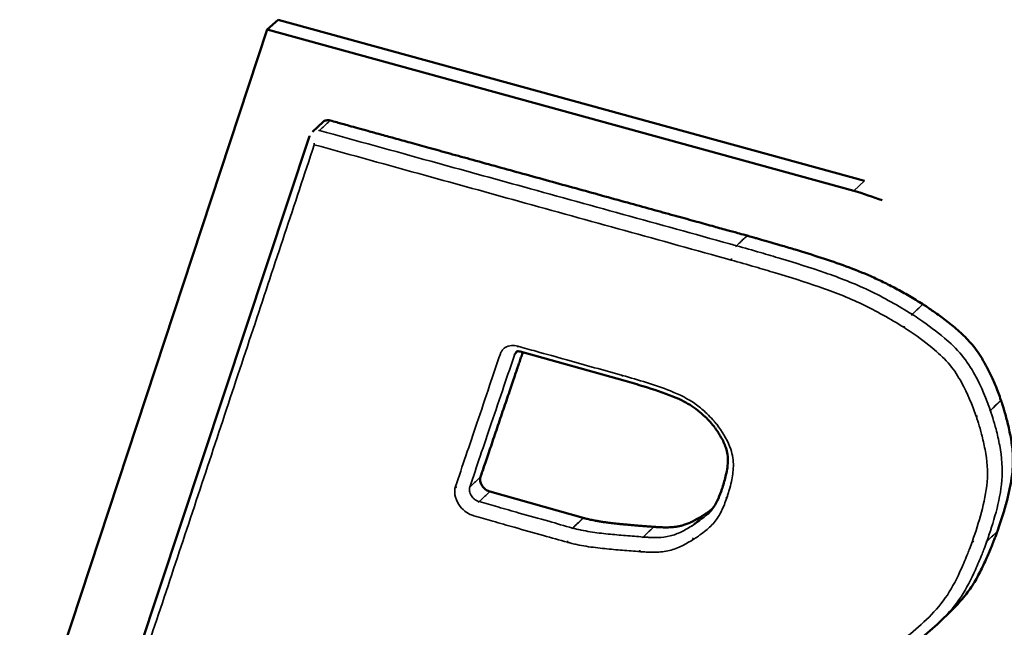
# Model space of a CAD drawing. Header units: inches. Extents: x 1.3 to 22.7, y 0.2 to 18.2.
# Tile 18 of 55: x 6.312 to 6.771, y 13.85 to 14.133. Entities that reach past the tile are written whole.
import ezdxf

# ---------------------------------------------------------------- set-up
doc = ezdxf.new("R2010")
doc.units = ezdxf.units.IN
doc.header["$LTSCALE"] = 0.833333
doc.header["$MEASUREMENT"] = 0
doc.layers.add('Visible (ANSI)', color=7, linetype='Continuous', lineweight=50)
doc.layers.add('Visible Narrow (ANSI)', color=7, linetype='Continuous', lineweight=35)

msp = doc.modelspace()

# ---------------------------------------------------------------- linework, layer by layer
at = {"layer": 'Visible (ANSI)'}
for p, q in [((6.42763, 14.12816), (6.4327, 14.13276)), ((6.70567, 14.05779), (6.4327, 14.13276)), ((6.31243, 13.77852), (6.42763, 14.12816)), ((6.42763, 14.12816), (6.7007, 14.05311)), ((6.44871, 14.08059), (6.45376, 14.08521)), ((6.33752, 13.74715), (6.44732, 14.07845)), ((6.59423, 13.96456), (6.54544, 13.97819)), ((6.59425, 13.96456), (6.59423, 13.96456)), ((6.53126, 13.91304), (6.57479, 13.90077)), ((6.63933, 13.91411), (6.63934, 13.91413)), ((6.74573, 13.85719), (6.7408, 13.85242))]:
    msp.add_line(p, q, dxfattribs=at)
at = {"layer": 'Visible (ANSI)', "flags": 128}
for points in [[(6.44732, 14.07845, -0.006373), (6.44741, 14.07869, -0.000618)], [(6.7007, 14.05311, -0.012889), (6.71398, 14.04866, -0.002421)], [(6.63614, 13.94266, 0.000277), (6.63613, 13.94267, 0.000001)]]:
    msp.add_lwpolyline(points, format="xyb", dxfattribs=at)
at = {"layer": 'Visible (ANSI)'}
for points, knots in [([(6.45376, 14.08521), (6.45412, 14.08553), (6.45456, 14.08576), (6.45535, 14.08594), (6.45567, 14.08597), (6.45632, 14.08595), (6.45666, 14.08589), (6.457, 14.0858)], [0.0049626, 0.0049626, 0.0049626, 0.0049626, 0.00992237, 0.00992237, 0.0129086, 0.0129086, 0.01589483, 0.01589483, 0.01589483, 0.01589483]), ([(6.457, 14.0858), (6.458, 14.08552), (6.45986, 14.08501), (6.4628, 14.0842), (6.46606, 14.0833), (6.47005, 14.0822), (6.47482, 14.08088), (6.48046, 14.07932), (6.48703, 14.07751), (6.49461, 14.07541), (6.50326, 14.07302), (6.51296, 14.07034), (6.52756, 14.06631), (6.5471, 14.06092), (6.57109, 14.05429), (6.59105, 14.04878), (6.60632, 14.04456), (6.61673, 14.04168), (6.62613, 14.03909), (6.63431, 14.03683), (6.64103, 14.03497), (6.64608, 14.03358), (6.64925, 14.0327), (6.6507, 14.0323), (6.65108, 14.0322)], [0.009149, 0.009149, 0.009149, 0.009149, 0.0178805, 0.0254588, 0.0349229, 0.0464824, 0.0603467, 0.0767256, 0.0958284, 0.1178647, 0.1430441, 0.1714364, 0.2025527, 0.2704428, 0.3416855, 0.4112519, 0.4438349, 0.4741131, 0.5014577, 0.5252402, 0.5448319, 0.5596043, 0.5689287, 0.5721667, 0.5721667, 0.5721667, 0.5721667]), ([(6.65108, 14.0322), (6.65115, 14.03218), (6.65142, 14.0321), (6.65203, 14.03193), (6.653, 14.03166), (6.65431, 14.03129), (6.65593, 14.03083), (6.65863, 14.03006), (6.66255, 14.02893), (6.66776, 14.0274), (6.67551, 14.02508), (6.6854, 14.022), (6.69716, 14.01803), (6.70679, 14.01418), (6.71446, 14.01062), (6.72041, 14.00758), (6.72657, 14.00415), (6.7307, 14.00159), (6.73283, 14.00028)], [0, 0, 0, 0, 0.000607, 0.0023694, 0.0051993, 0.0090086, 0.0137094, 0.0192137, 0.0322813, 0.0475082, 0.0641915, 0.0991197, 0.1326916, 0.1655129, 0.1822622, 0.1995856, 0.2177565, 0.2369551, 0.2369551, 0.2369551, 0.2369551]), ([(6.73283, 14.00028), (6.73284, 14.00027), (6.73285, 14.00027), (6.73287, 14.00025), (6.73288, 14.00025), (6.7329, 14.00024)], [0, 0, 0, 0, 0.0000991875, 0.0000991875, 0.000198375, 0.000198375, 0.000198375, 0.000198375]), ([(6.7329, 14.00024), (6.73292, 14.00022), (6.73304, 14.00015), (6.73331, 13.99997), (6.73378, 13.99967), (6.73471, 13.99906), (6.7362, 13.99806), (6.73832, 13.99659), (6.74079, 13.99482), (6.74447, 13.99207), (6.74822, 13.98905), (6.75188, 13.98571), (6.75454, 13.98297), (6.75711, 13.97988), (6.75915, 13.977), (6.76074, 13.97445), (6.76196, 13.97233), (6.76317, 13.97004), (6.76439, 13.96756), (6.7656, 13.96487), (6.76682, 13.96197), (6.76805, 13.95885), (6.76883, 13.95668), (6.76923, 13.95556)], [0.0001001, 0.0001001, 0.0001001, 0.0001001, 0.0003047, 0.0011906, 0.0026153, 0.0045362, 0.0096985, 0.016341, 0.02413, 0.0327357, 0.0511042, 0.0603457, 0.0697428, 0.0796282, 0.0903825, 0.096215, 0.1024198, 0.1090493, 0.1161558, 0.1237906, 0.1320045, 0.1408472, 0.1502996, 0.1502996, 0.1502996, 0.1502996]), ([(6.5466, 13.97787), (6.5465, 13.97756), (6.54617, 13.97659), (6.54558, 13.97484), (6.54479, 13.9725), (6.54387, 13.96981), (6.54283, 13.96674), (6.54167, 13.9633), (6.53992, 13.95813), (6.53758, 13.95123), (6.53472, 13.94277), (6.53234, 13.93575), (6.53053, 13.93039), (6.52929, 13.92675), (6.52818, 13.92346), (6.52741, 13.9212), (6.52702, 13.92004), (6.52695, 13.91984)], [0.0221047, 0.0221047, 0.0221047, 0.0221047, 0.0252691, 0.0321274, 0.0401264, 0.0493537, 0.0598971, 0.0717859, 0.0848152, 0.113243, 0.1430745, 0.1722042, 0.1858477, 0.1985262, 0.2099762, 0.2199347, 0.2219592, 0.2219592, 0.2219592, 0.2219592]), ([(6.54544, 13.97819), (6.54508, 13.97829), (6.54477, 13.97834), (6.54426, 13.97835), (6.54408, 13.97833), (6.54379, 13.97826), (6.54372, 13.97822), (6.54365, 13.97817), (6.54364, 13.97816), (6.54362, 13.97814)], [0, 0, 0, 0, 0.00293211, 0.00293211, 0.00582852, 0.00582852, 0.00926626, 0.00926626, 0.01079323, 0.01079323, 0.01079323, 0.01079323]), ([(6.63603, 13.94281), (6.63469, 13.94463), (6.63311, 13.94633), (6.62931, 13.94999), (6.62694, 13.95187), (6.62189, 13.95497), (6.6192, 13.95621), (6.61206, 13.95914), (6.60756, 13.96061), (6.60013, 13.96289), (6.59719, 13.96373), (6.59425, 13.96456)], [0, 0, 0, 0, 0.01285705, 0.01285705, 0.0297562, 0.0297562, 0.04752223, 0.04752223, 0.07683054, 0.07683054, 0.09604785, 0.09604785, 0.09604785, 0.09604785]), ([(6.76925, 13.95552), (6.76926, 13.95549), (6.7693, 13.95536), (6.76948, 13.95483), (6.76986, 13.95371), (6.77043, 13.95188), (6.77114, 13.94949), (6.77192, 13.94665), (6.77271, 13.94345), (6.77346, 13.94), (6.7741, 13.9364), (6.77459, 13.93265), (6.77483, 13.92872), (6.77476, 13.92448), (6.7744, 13.92073), (6.77391, 13.91748), (6.77342, 13.9148), (6.7728, 13.91195), (6.77205, 13.9089), (6.77115, 13.90565), (6.77011, 13.90216), (6.76891, 13.89844), (6.76803, 13.8959), (6.76757, 13.89458)], [0.000069, 0.000069, 0.000069, 0.000069, 0.0003024, 0.0011847, 0.0045398, 0.0097686, 0.0165766, 0.0246727, 0.0337697, 0.0435868, 0.0538512, 0.0644191, 0.0756381, 0.0880083, 0.1020546, 0.1098745, 0.1183142, 0.1274403, 0.1373191, 0.1480161, 0.1595967, 0.1721256, 0.1856325, 0.1856325, 0.1856325, 0.1856325]), ([(6.76923, 13.95556), (6.76923, 13.95556), (6.76924, 13.95555), (6.76924, 13.95553), (6.76924, 13.95552), (6.76925, 13.95552)], [0, 0, 0, 0, 0.0000685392, 0.0000685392, 0.0001370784, 0.0001370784, 0.0001370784, 0.0001370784]), ([(6.63934, 13.91413), (6.63999, 13.91605), (6.64053, 13.91799), (6.64155, 13.92227), (6.64201, 13.92459), (6.64214, 13.92801), (6.64209, 13.9291), (6.64177, 13.93128), (6.6415, 13.93238), (6.64057, 13.93514), (6.63978, 13.93682), (6.63804, 13.93988), (6.63711, 13.94128), (6.63614, 13.94266)], [0, 0, 0, 0, 0.01514934, 0.01514934, 0.03235122, 0.03235122, 0.04015707, 0.04015707, 0.04744151, 0.04744151, 0.05828057, 0.05828057, 0.06786298, 0.06786298, 0.06786298, 0.06786298]), ([(6.52695, 13.91984), (6.52679, 13.91937), (6.52674, 13.91883), (6.52685, 13.91769), (6.52701, 13.91711), (6.52755, 13.91597), (6.52791, 13.91542), (6.52875, 13.91448), (6.52921, 13.91408), (6.53021, 13.91343), (6.53073, 13.91319), (6.53126, 13.91304)], [0, 0, 0, 0, 0.00496118, 0.00496118, 0.00992237, 0.00992237, 0.01488355, 0.01488355, 0.01949841, 0.01949841, 0.02411327, 0.02411327, 0.02411327, 0.02411327]), ([(6.63286, 13.90274), (6.63491, 13.90469), (6.63641, 13.90703), (6.63827, 13.91119), (6.6388, 13.9126), (6.63933, 13.91411)], [0, 0, 0, 0, 0.02411029, 0.02411029, 0.03586252, 0.03586252, 0.03586252, 0.03586252]), ([(6.63057, 13.90194), (6.63058, 13.90194), (6.63063, 13.90197), (6.63074, 13.90204), (6.63092, 13.90216), (6.63129, 13.9024), (6.63188, 13.9028), (6.63272, 13.90337), (6.63369, 13.90407), (6.6344, 13.9046), (6.63478, 13.90489), (6.6348, 13.90491)], [0.00003909, 0.00003909, 0.00003909, 0.00003909, 0.00016017, 0.00062637, 0.00137715, 0.00239108, 0.00512274, 0.0086503, 0.0128032, 0.01741152, 0.01772726, 0.01772726, 0.01772726, 0.01772726]), ([(6.57482, 13.90076), (6.57486, 13.90075), (6.57502, 13.9007), (6.57538, 13.90061), (6.57595, 13.90046), (6.57674, 13.90027), (6.57771, 13.90005), (6.57886, 13.8998), (6.58017, 13.89953), (6.58164, 13.89926), (6.58328, 13.89898), (6.58479, 13.89876), (6.58615, 13.89858), (6.58731, 13.89843), (6.58859, 13.89828), (6.59001, 13.89813), (6.59157, 13.89797), (6.59328, 13.8978), (6.59518, 13.89762), (6.59726, 13.89744), (6.59955, 13.89725), (6.60205, 13.89704), (6.60477, 13.89683), (6.60666, 13.89668), (6.60764, 13.89661)], [0, 0, 0, 0, 0.00035959, 0.00140928, 0.00310566, 0.00540559, 0.00826628, 0.0116453, 0.01550064, 0.01979081, 0.02453811, 0.03001885, 0.03314068, 0.03657361, 0.04036027, 0.04454324, 0.04916514, 0.05426855, 0.05989602, 0.06609011, 0.07289335, 0.08034826, 0.08849737, 0.09727303, 0.09727303, 0.09727303, 0.09727303]), ([(6.60771, 13.8966), (6.60771, 13.8966), (6.60776, 13.8966), (6.60789, 13.89658), (6.60811, 13.89657), (6.60856, 13.89653), (6.60928, 13.89648), (6.61031, 13.89643), (6.61154, 13.89638), (6.6134, 13.89635), (6.61535, 13.89639), (6.61733, 13.89656), (6.61886, 13.89678), (6.62046, 13.89713), (6.62215, 13.89764), (6.62363, 13.89822), (6.62489, 13.89878), (6.62591, 13.89927), (6.62699, 13.89983), (6.62813, 13.90046), (6.62932, 13.90116), (6.63013, 13.90167), (6.63055, 13.90192)], [0.00010364, 0.00010364, 0.00010364, 0.00010364, 0.00014164, 0.00055439, 0.00122005, 0.00212042, 0.00455263, 0.00770612, 0.01143668, 0.01560105, 0.02466473, 0.02933743, 0.03418986, 0.03939671, 0.04514125, 0.0516116, 0.05517843, 0.05899767, 0.06309279, 0.06748716, 0.07220399, 0.07722783, 0.07722783, 0.07722783, 0.07722783]), ([(6.63055, 13.90192), (6.63056, 13.90193), (6.63056, 13.90193), (6.63056, 13.90193), (6.63057, 13.90193), (6.63057, 13.90194)], [0, 0, 0, 0, 0.00003880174, 0.00003880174, 0.00007760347, 0.00007760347, 0.00007760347, 0.00007760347]), ([(6.60764, 13.89661), (6.60765, 13.89661), (6.60766, 13.89661), (6.60769, 13.8966), (6.6077, 13.8966), (6.60771, 13.8966)], [0, 0, 0, 0, 0.0001068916, 0.0001068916, 0.0002137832, 0.0002137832, 0.0002137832, 0.0002137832]), ([(6.76756, 13.89456), (6.76755, 13.89453), (6.7675, 13.89439), (6.76739, 13.89408), (6.76721, 13.89357), (6.76683, 13.89256), (6.76621, 13.89091), (6.7653, 13.88858), (6.76419, 13.88584), (6.76243, 13.88172), (6.75997, 13.87636), (6.75708, 13.87106), (6.7543, 13.8669), (6.7518, 13.86365), (6.74893, 13.86038), (6.74682, 13.85825), (6.74573, 13.85719)], [0.0000347, 0.0000347, 0.0000347, 0.0000347, 0.0003749, 0.0014666, 0.0032255, 0.0056018, 0.0120088, 0.0202913, 0.0300541, 0.0409027, 0.0642881, 0.0883072, 0.1010668, 0.114815, 0.1299313, 0.1454755, 0.1454755, 0.1454755, 0.1454755]), ([(6.76757, 13.89458), (6.76757, 13.89458), (6.76757, 13.89457), (6.76757, 13.89457), (6.76757, 13.89456), (6.76756, 13.89456)], [0, 0, 0, 0, 0.00003467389, 0.00003467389, 0.00006934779, 0.00006934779, 0.00006934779, 0.00006934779])]:
    msp.add_open_spline(points, degree=3, knots=knots, dxfattribs=at)
for points in [[(6.65108, 14.0322), (6.65108, 14.0322), (6.65108, 14.0322), (6.65108, 14.0322), (6.65108, 14.0322)], [(6.57479, 13.90077), (6.5748, 13.90076), (6.57481, 13.90076), (6.57481, 13.90076), (6.57482, 13.90076)], [(6.7408, 13.85242), (6.7378, 13.84952), (6.73459, 13.8468), (6.73141, 13.84423)]]:
    msp.add_open_spline(points, degree=3, dxfattribs=at)
at = {"layer": 'Visible Narrow (ANSI)'}
for p, q in [((6.7007, 14.05311), (6.70567, 14.05779)), ((6.64609, 14.02751), (6.64609, 14.02751)), ((6.72794, 13.99552), (6.72787, 13.99557)), ((6.76431, 13.95078), (6.76429, 13.95083)), ((6.60273, 13.89188), (6.60266, 13.89188)), ((6.76264, 13.8898), (6.76264, 13.88982))]:
    msp.add_line(p, q, dxfattribs=at)
at = {"layer": 'Visible Narrow (ANSI)', "flags": 128}
for points in [[(6.45195, 14.08118, 0.01048), (6.45157, 14.08126, 0.001618)], [(6.44732, 14.07845, 0.023527), (6.44724, 14.07807, 0.00729)], [(6.44957, 14.07454, -0.010022), (6.44957, 14.07525, -0.001519)], [(6.64609, 14.02751, 0.013869), (6.6457, 14.02709, 0.002842)], [(6.64371, 14.02082, -0.009752), (6.64373, 14.02153, -0.001442)], [(6.72787, 13.99557, 0.007065), (6.72747, 13.99515, 0.000785)], [(6.72402, 13.98951, -0.005587), (6.72427, 13.99011, -0.000493)], [(6.54428, 13.98072, 0.008172), (6.5443, 13.98032, 0.001009)], [(6.54287, 13.97696, -0.022642), (6.54243, 13.97663, -0.006928)], [(6.5931, 13.96709, 0.00811), (6.59312, 13.96669, 0.000994)], [(6.59423, 13.96456, -0.025857), (6.59404, 13.96464, -0.008596)], [(6.75768, 13.94812, 0.008426), (6.75836, 13.94819, 0.001091)], [(6.76429, 13.95083, -0.010924), (6.76385, 13.95045, -0.001812)], [(6.63778, 13.94322, -0.003007), (6.63751, 13.94307, -0.000143)], [(6.63603, 13.94281, 0.050724), (6.63607, 13.94278, 0.030201)], [(6.51528, 13.91532, 0.012661), (6.51596, 13.91495, 0.002355)], [(6.63934, 13.91413, 0.023709), (6.63924, 13.91373, 0.007394)], [(6.52625, 13.90834, 0.013772), (6.52586, 13.90792, 0.002803)], [(6.64161, 13.91005, -0.011374), (6.6411, 13.91039, -0.001905)], [(6.56984, 13.89604, 0.013822), (6.56946, 13.89562, 0.002822)], [(6.6256, 13.89721, 0.025896), (6.62525, 13.89679, 0.008741)], [(6.56746, 13.8894, -0.009879), (6.56747, 13.8901, -0.001478)], [(6.60266, 13.89188, 0.017482), (6.60229, 13.89146, 0.004358)], [(6.62612, 13.89081, -0.013181), (6.62568, 13.89147, -0.002537)], [(6.75593, 13.88997, 0.012551), (6.75663, 13.8896, 0.002316)], [(6.76264, 13.88982, -0.023069), (6.76221, 13.88948, -0.007162)], [(6.60119, 13.88506, -0.011148), (6.60108, 13.88579, -0.001856)]]:
    msp.add_lwpolyline(points, format="xyb", dxfattribs=at)
at = {"layer": 'Visible Narrow (ANSI)'}
for points, knots in [([(6.45195, 14.08118), (6.45237, 14.08156), (6.45279, 14.08195), (6.45321, 14.08233), (6.45384, 14.08291), (6.45448, 14.08349), (6.45574, 14.08464), (6.45637, 14.08522), (6.457, 14.0858)], [-0.0254, -0.0254, -0.0254, -0.0254, -0.01905, -0.01905, -0.01905, -0.009525, -0.009525, 0, 0, 0, 0]), ([(6.64609, 14.02751), (6.62954, 14.03209), (6.613, 14.03666), (6.58, 14.04578), (6.56353, 14.05033), (6.54708, 14.05488), (6.53266, 14.05887), (6.51825, 14.06285), (6.48653, 14.07162), (6.46923, 14.0764), (6.45195, 14.08118)], [-0.5721716, -0.5721716, -0.5721716, -0.5721716, -0.4291324, -0.4291324, -0.2860883, -0.2860883, -0.2860883, -0.1605031, -0.1605031, -0.009149, -0.009149, -0.009149, -0.009149]), ([(6.33969, 13.74322), (6.34836, 13.76934), (6.35704, 13.79554), (6.37505, 13.84984), (6.38438, 13.87796), (6.39373, 13.90616), (6.40311, 13.93445), (6.41252, 13.96283), (6.43113, 14.01896), (6.44034, 14.04671), (6.44957, 14.07454)], [0.017629, 0.017629, 0.017629, 0.017629, 0.294669, 0.294669, 0.589337, 0.589337, 0.589337, 0.884006, 0.884006, 1.169526, 1.169526, 1.169526, 1.169526]), ([(6.44957, 14.07454), (6.46685, 14.06976), (6.48415, 14.06497), (6.51587, 14.0562), (6.53028, 14.05221), (6.5447, 14.04822), (6.56115, 14.04367), (6.57762, 14.03911), (6.61063, 14.02998), (6.62716, 14.0254), (6.64371, 14.02082)], [0.009149, 0.009149, 0.009149, 0.009149, 0.1605031, 0.1605031, 0.2860883, 0.2860883, 0.2860883, 0.4291324, 0.4291324, 0.5721716, 0.5721716, 0.5721716, 0.5721716]), ([(6.65108, 14.0322), (6.65037, 14.03154), (6.64967, 14.03088), (6.64843, 14.02971), (6.64788, 14.0292), (6.64734, 14.02868), (6.64692, 14.02829), (6.6465, 14.0279), (6.64609, 14.02751)], [-0.01071596, -0.01071596, -0.01071596, -0.01071596, 0, 0, 0.00833404, 0.00833404, 0.00833404, 0.01468404, 0.01468404, 0.01468404, 0.01468404]), ([(6.64609, 14.02751), (6.64651, 14.0279), (6.64692, 14.02829), (6.64734, 14.02868), (6.64789, 14.0292), (6.64843, 14.02971), (6.64968, 14.03088), (6.65038, 14.03154), (6.65108, 14.0322)], [-0.01468404, -0.01468404, -0.01468404, -0.01468404, -0.00833404, -0.00833404, -0.00833404, 0, 0, 0.01071596, 0.01071596, 0.01071596, 0.01071596]), ([(6.72787, 13.99557), (6.7215, 13.9995), (6.71469, 14.00341), (6.70104, 14.00989), (6.69415, 14.01258), (6.68734, 14.01494), (6.68039, 14.01735), (6.67352, 14.01948), (6.66354, 14.02249), (6.66042, 14.02341), (6.65357, 14.0254), (6.64981, 14.02648), (6.64609, 14.02751)], [-0.2326745, -0.2326745, -0.2326745, -0.2326745, -0.1752025, -0.1752025, -0.1176321, -0.1176321, -0.1176321, -0.058816, -0.058816, -0.0321001, -0.0321001, -0.0000049, -0.0000049, -0.0000049, -0.0000049]), ([(6.64371, 14.02082), (6.64743, 14.01979), (6.65115, 14.01872), (6.65797, 14.01674), (6.66107, 14.01582), (6.67099, 14.01282), (6.67782, 14.0107), (6.68465, 14.00833), (6.69133, 14.00602), (6.69801, 14.00341), (6.71119, 13.99715), (6.71765, 13.99344), (6.72402, 13.98951)], [0.0000049, 0.0000049, 0.0000049, 0.0000049, 0.0321001, 0.0321001, 0.058816, 0.058816, 0.1176321, 0.1176321, 0.1176321, 0.1752025, 0.1752025, 0.2326745, 0.2326745, 0.2326745, 0.2326745]), ([(6.73283, 14.00028), (6.73221, 13.99969), (6.73159, 13.9991), (6.73035, 13.99792), (6.72973, 13.99733), (6.72911, 13.99674), (6.7287, 13.99635), (6.72828, 13.99596), (6.72787, 13.99557)], [0, 0, 0, 0, 0.009525, 0.009525, 0.01905, 0.01905, 0.01905, 0.0254, 0.0254, 0.0254, 0.0254]), ([(6.72794, 13.99552), (6.72835, 13.99592), (6.72876, 13.99631), (6.72918, 13.9967), (6.7298, 13.99729), (6.73042, 13.99788), (6.73166, 13.99906), (6.73228, 13.99965), (6.7329, 14.00024)], [-0.0254, -0.0254, -0.0254, -0.0254, -0.01905, -0.01905, -0.01905, -0.009525, -0.009525, 0, 0, 0, 0]), ([(6.76429, 13.95083), (6.76239, 13.95609), (6.76021, 13.96173), (6.75543, 13.97047), (6.75338, 13.97366), (6.75094, 13.97661), (6.7485, 13.97956), (6.74571, 13.98218), (6.7392, 13.9877), (6.73538, 13.99051), (6.73032, 13.99397), (6.72907, 13.99481), (6.72794, 13.99552)], [-0.1390402, -0.1390402, -0.1390402, -0.1390402, -0.0945396, -0.0945396, -0.0697225, -0.0697225, -0.0697225, -0.0449054, -0.0449054, -0.0103254, -0.0103254, -0.0000975, -0.0000975, -0.0000975, -0.0000975]), ([(6.72402, 13.98951), (6.72514, 13.98879), (6.72626, 13.98804), (6.73112, 13.98472), (6.7348, 13.982), (6.74087, 13.97686), (6.74331, 13.97455), (6.74543, 13.97199), (6.74754, 13.96943), (6.74935, 13.96664), (6.75372, 13.95865), (6.75578, 13.95338), (6.75768, 13.94812)], [0.0000975, 0.0000975, 0.0000975, 0.0000975, 0.0103254, 0.0103254, 0.0449054, 0.0449054, 0.0697225, 0.0697225, 0.0697225, 0.0945396, 0.0945396, 0.1390402, 0.1390402, 0.1390402, 0.1390402]), ([(6.54428, 13.98072), (6.5433, 13.981), (6.54232, 13.98111), (6.54031, 13.98097), (6.53929, 13.98065), (6.5378, 13.97969), (6.53725, 13.97914), (6.53656, 13.97807), (6.53634, 13.97763), (6.53618, 13.97714)], [-0.03171255, -0.03171255, -0.03171255, -0.03171255, -0.02316776, -0.02316776, -0.01287098, -0.01287098, -0.00495038, -0.00495038, 0, 0, 0, 0]), ([(6.59308, 13.96709), (6.58874, 13.9683), (6.58441, 13.96951), (6.57574, 13.97193), (6.57141, 13.97314), (6.56708, 13.97435), (6.56231, 13.97569), (6.55754, 13.97702), (6.54994, 13.97914), (6.54711, 13.97993), (6.54428, 13.98072)], [-0.1507986, -0.1507986, -0.1507986, -0.1507986, -0.1131115, -0.1131115, -0.0754076, -0.0754076, -0.0754076, -0.0338285, -0.0338285, -0.009149, -0.009149, -0.009149, -0.009149]), ([(6.53618, 13.97714), (6.53451, 13.97221), (6.53285, 13.96729), (6.52922, 13.95655), (6.52726, 13.95075), (6.5253, 13.94495), (6.52358, 13.93987), (6.52187, 13.9348), (6.51853, 13.92493), (6.5169, 13.92012), (6.51528, 13.91532)], [-0.2304394, -0.2304394, -0.2304394, -0.2304394, -0.1796913, -0.1796913, -0.1197942, -0.1197942, -0.1197942, -0.0673842, -0.0673842, -0.0176292, -0.0176292, -0.0176292, -0.0176292]), ([(6.52195, 13.91515), (6.52357, 13.91995), (6.5252, 13.92476), (6.52854, 13.93463), (6.53026, 13.9397), (6.53198, 13.94477), (6.53394, 13.95057), (6.5359, 13.95638), (6.53954, 13.96711), (6.5412, 13.97203), (6.54287, 13.97696)], [0.0176292, 0.0176292, 0.0176292, 0.0176292, 0.0673842, 0.0673842, 0.1197942, 0.1197942, 0.1197942, 0.1796913, 0.1796913, 0.2304394, 0.2304394, 0.2304394, 0.2304394]), ([(6.54287, 13.97696), (6.54329, 13.97735), (6.54371, 13.97774), (6.54412, 13.97813), (6.5442, 13.9782), (6.54428, 13.97828), (6.54435, 13.97835)], [-0.0254, -0.0254, -0.0254, -0.0254, -0.01905, -0.01905, -0.01905, -0.017901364, -0.017901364, -0.017901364, -0.017901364]), ([(6.54287, 13.97696), (6.54295, 13.9772), (6.54306, 13.97743), (6.54332, 13.97782), (6.54346, 13.97799), (6.54362, 13.97814)], [0, 0, 0, 0, 0.004950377, 0.004950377, 0.009529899, 0.009529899, 0.009529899, 0.009529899]), ([(6.5931, 13.96709), (6.5931, 13.96709), (6.59309, 13.96709), (6.59309, 13.96709), (6.59308, 13.96709), (6.59308, 13.96709)], [-0.00006679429, -0.00006679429, -0.00006679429, -0.00006679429, -0.00003339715, -0.00003339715, 0, 0, 0, 0]), ([(6.6376, 13.94346), (6.63716, 13.94406), (6.63668, 13.94465), (6.63586, 13.94564), (6.63551, 13.94603), (6.63426, 13.94743), (6.63331, 13.94841), (6.63079, 13.95082), (6.62917, 13.95219), (6.62366, 13.95623), (6.6195, 13.95822), (6.61536, 13.95988), (6.61166, 13.96137), (6.60794, 13.96263), (6.60052, 13.96497), (6.59681, 13.96604), (6.5931, 13.96709)], [-0.1364053, -0.1364053, -0.1364053, -0.1364053, -0.1307227, -0.1307227, -0.1267594, -0.1267594, -0.1165764, -0.1165764, -0.1005403, -0.1005403, -0.0644679, -0.0644679, -0.0644679, -0.0322339, -0.0322339, -0.0000167, -0.0000167, -0.0000167, -0.0000167]), ([(6.76923, 13.95556), (6.76861, 13.95497), (6.768, 13.95438), (6.76676, 13.9532), (6.76614, 13.9526), (6.76553, 13.95201), (6.76511, 13.95162), (6.7647, 13.95122), (6.76429, 13.95083)], [0, 0, 0, 0, 0.009525, 0.009525, 0.01905, 0.01905, 0.01905, 0.0254, 0.0254, 0.0254, 0.0254]), ([(6.76431, 13.95078), (6.76472, 13.95117), (6.76513, 13.95157), (6.76554, 13.95196), (6.76616, 13.95255), (6.76678, 13.95315), (6.76801, 13.95433), (6.76863, 13.95492), (6.76925, 13.95552)], [-0.0254, -0.0254, -0.0254, -0.0254, -0.01905, -0.01905, -0.01905, -0.009525, -0.009525, 0, 0, 0, 0]), ([(6.75768, 13.94812), (6.75785, 13.94763), (6.75801, 13.94714), (6.75837, 13.94606), (6.75855, 13.94547), (6.75925, 13.94318), (6.75974, 13.94149), (6.7608, 13.93742), (6.76135, 13.93503), (6.76279, 13.92749), (6.76317, 13.9224), (6.76278, 13.91762), (6.76237, 13.91267), (6.76136, 13.90797), (6.75892, 13.8988), (6.75746, 13.89436), (6.75593, 13.88997)], [0.0000676, 0.0000676, 0.0000676, 0.0000676, 0.0041924, 0.0041924, 0.0091769, 0.0091769, 0.0234525, 0.0234525, 0.0434051, 0.0434051, 0.0868102, 0.0868102, 0.0868102, 0.131783, 0.131783, 0.1767211, 0.1767211, 0.1767211, 0.1767211]), ([(6.76264, 13.88982), (6.76417, 13.89421), (6.76567, 13.89876), (6.76818, 13.90817), (6.76924, 13.91304), (6.76967, 13.91833), (6.77009, 13.92345), (6.76967, 13.92909), (6.76816, 13.93705), (6.76758, 13.93955), (6.76647, 13.9438), (6.76597, 13.94556), (6.76524, 13.94795), (6.76504, 13.94857), (6.76467, 13.9497), (6.76448, 13.95029), (6.76431, 13.95078)], [-0.1767211, -0.1767211, -0.1767211, -0.1767211, -0.131783, -0.131783, -0.0868102, -0.0868102, -0.0868102, -0.0434051, -0.0434051, -0.0234525, -0.0234525, -0.0091769, -0.0091769, -0.0041924, -0.0041924, -0.0000676, -0.0000676, -0.0000676, -0.0000676]), ([(6.63778, 13.94322), (6.63775, 13.94326), (6.63772, 13.9433), (6.63766, 13.94338), (6.63763, 13.94342), (6.6376, 13.94346)], [-0.0007530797, -0.0007530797, -0.0007530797, -0.0007530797, -0.0003765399, -0.0003765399, 0, 0, 0, 0]), ([(6.64163, 13.91011), (6.6418, 13.91061), (6.64196, 13.91112), (6.64233, 13.91231), (6.64253, 13.913), (6.64309, 13.91501), (6.64342, 13.91634), (6.64422, 13.92002), (6.64463, 13.9224), (6.64467, 13.9249), (6.64472, 13.92741), (6.64432, 13.93011), (6.6422, 13.93638), (6.6401, 13.9399), (6.63778, 13.94322)], [0.0000462, 0.0000462, 0.0000462, 0.0000462, 0.0052095, 0.0052095, 0.0121061, 0.0121061, 0.0252364, 0.0252364, 0.0476559, 0.0476559, 0.0476559, 0.0700755, 0.0700755, 0.1007441, 0.1007441, 0.1007441, 0.1007441]), ([(6.52695, 13.91984), (6.52633, 13.91926), (6.5257, 13.91867), (6.52445, 13.9175), (6.52383, 13.91691), (6.5232, 13.91632), (6.52278, 13.91593), (6.52237, 13.91554), (6.52195, 13.91515)], [0, 0, 0, 0, 0.009525, 0.009525, 0.01905, 0.01905, 0.01905, 0.0254, 0.0254, 0.0254, 0.0254]), ([(6.51528, 13.91532), (6.5149, 13.91421), (6.51482, 13.91292), (6.51528, 13.91004), (6.51594, 13.90843), (6.51766, 13.90585), (6.51859, 13.90483), (6.52044, 13.90332), (6.52131, 13.90277), (6.52276, 13.90208), (6.52333, 13.90187), (6.52389, 13.90171)], [-0.04808081, -0.04808081, -0.04808081, -0.04808081, -0.03655358, -0.03655358, -0.02316776, -0.02316776, -0.01287098, -0.01287098, -0.00495038, -0.00495038, 0, 0, 0, 0]), ([(6.52625, 13.90834), (6.52597, 13.90842), (6.52569, 13.90853), (6.52496, 13.90887), (6.52453, 13.90915), (6.52361, 13.9099), (6.52314, 13.91042), (6.52228, 13.9117), (6.52195, 13.91251), (6.52172, 13.91395), (6.52176, 13.91459), (6.52195, 13.91515)], [0, 0, 0, 0, 0.00495038, 0.00495038, 0.01287098, 0.01287098, 0.02316776, 0.02316776, 0.03655358, 0.03655358, 0.04808081, 0.04808081, 0.04808081, 0.04808081]), ([(6.52625, 13.90834), (6.52667, 13.90874), (6.52709, 13.90913), (6.52751, 13.90952), (6.52813, 13.91011), (6.52876, 13.91069), (6.53001, 13.91187), (6.53063, 13.91246), (6.53126, 13.91304)], [-0.0254, -0.0254, -0.0254, -0.0254, -0.01905, -0.01905, -0.01905, -0.009525, -0.009525, 0, 0, 0, 0]), ([(6.56982, 13.89605), (6.56611, 13.89709), (6.5624, 13.89814), (6.55412, 13.90048), (6.54956, 13.90176), (6.545, 13.90305), (6.54169, 13.90399), (6.53838, 13.90492), (6.53213, 13.90669), (6.52919, 13.90751), (6.52625, 13.90834)], [0.000037, 0.000037, 0.000037, 0.000037, 0.0324669, 0.0324669, 0.0723725, 0.0723725, 0.0723725, 0.1013763, 0.1013763, 0.1271158, 0.1271158, 0.1271158, 0.1271158]), ([(6.62616, 13.89084), (6.62661, 13.89112), (6.62705, 13.89141), (6.62778, 13.8919), (6.62807, 13.89211), (6.62933, 13.89299), (6.63028, 13.89369), (6.63283, 13.89571), (6.63437, 13.89707), (6.6357, 13.89865), (6.63704, 13.90026), (6.63817, 13.90207), (6.64009, 13.90593), (6.64088, 13.90798), (6.64161, 13.91005)], [0.00003994, 0.00003994, 0.00003994, 0.00003994, 0.0054297, 0.0054297, 0.00910071, 0.00910071, 0.02116811, 0.02116811, 0.04233622, 0.04233622, 0.04233622, 0.06379641, 0.06379641, 0.0852117, 0.0852117, 0.0852117, 0.0852117]), ([(6.64161, 13.91005), (6.64161, 13.91006), (6.64161, 13.91007), (6.64162, 13.91009), (6.64162, 13.9101), (6.64163, 13.91011)], [-0.0001805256, -0.0001805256, -0.0001805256, -0.0001805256, -0.0000902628, -0.0000902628, 0, 0, 0, 0]), ([(6.63285, 13.90274), (6.63209, 13.90201), (6.63127, 13.90132), (6.62953, 13.89994), (6.62862, 13.89927), (6.62741, 13.89842), (6.62713, 13.89822), (6.62643, 13.89775), (6.62605, 13.89749), (6.6256, 13.89721)], [-0.03311227, -0.03311227, -0.03311227, -0.03311227, -0.02116811, -0.02116811, -0.00910071, -0.00910071, -0.0054297, -0.0054297, -0.00003994, -0.00003994, -0.00003994, -0.00003994]), ([(6.52389, 13.90171), (6.52683, 13.90088), (6.52976, 13.90005), (6.53601, 13.89828), (6.53933, 13.89735), (6.54264, 13.89641), (6.5472, 13.89512), (6.55176, 13.89383), (6.56003, 13.8915), (6.56374, 13.89045), (6.56746, 13.8894)], [-0.1271158, -0.1271158, -0.1271158, -0.1271158, -0.1013763, -0.1013763, -0.0723725, -0.0723725, -0.0723725, -0.0324669, -0.0324669, -0.000037, -0.000037, -0.000037, -0.000037]), ([(6.57479, 13.90077), (6.57417, 13.90017), (6.57356, 13.89958), (6.57231, 13.89841), (6.57169, 13.89782), (6.57107, 13.89723), (6.57065, 13.89683), (6.57023, 13.89644), (6.56982, 13.89605)], [-0.03633194, -0.03633194, -0.03633194, -0.03633194, -0.02680675, -0.02680675, -0.01728155, -0.01728155, -0.01728155, -0.01093155, -0.01093155, -0.01093155, -0.01093155]), ([(6.56984, 13.89604), (6.57026, 13.89643), (6.57068, 13.89683), (6.57109, 13.89722), (6.57171, 13.89781), (6.57234, 13.8984), (6.57358, 13.89958), (6.5742, 13.90017), (6.57482, 13.90076)], [0.01093155, 0.01093155, 0.01093155, 0.01093155, 0.01728155, 0.01728155, 0.01728155, 0.02680675, 0.02680675, 0.03633194, 0.03633194, 0.03633194, 0.03633194]), ([(6.63055, 13.90192), (6.62993, 13.90133), (6.62931, 13.90074), (6.62807, 13.89956), (6.62745, 13.89897), (6.62682, 13.89838), (6.62641, 13.89799), (6.626, 13.89759), (6.62558, 13.8972)], [0, 0, 0, 0, 0.009525, 0.009525, 0.01905, 0.01905, 0.01905, 0.0254, 0.0254, 0.0254, 0.0254]), ([(6.6256, 13.89721), (6.62601, 13.8976), (6.62643, 13.898), (6.62684, 13.89839), (6.62747, 13.89898), (6.62809, 13.89957), (6.62933, 13.90076), (6.62995, 13.90135), (6.63057, 13.90194)], [-0.0254, -0.0254, -0.0254, -0.0254, -0.01905, -0.01905, -0.01905, -0.009525, -0.009525, 0, 0, 0, 0]), ([(6.56984, 13.89604), (6.56984, 13.89604), (6.56984, 13.89604), (6.56983, 13.89604), (6.56982, 13.89605), (6.56982, 13.89605)], [0, 0, 0, 0, 0.0000742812, 0.0000742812, 0.0001485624, 0.0001485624, 0.0001485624, 0.0001485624]), ([(6.60266, 13.89188), (6.59994, 13.89209), (6.59723, 13.8923), (6.5918, 13.89276), (6.58908, 13.893), (6.58637, 13.89327), (6.58356, 13.89356), (6.58077, 13.89387), (6.57663, 13.89454), (6.57522, 13.8948), (6.57311, 13.89525), (6.57239, 13.89541), (6.57105, 13.89572), (6.57052, 13.89585), (6.56984, 13.89604)], [0.00011015, 0.00011015, 0.00011015, 0.00011015, 0.02450085, 0.02450085, 0.0490017, 0.0490017, 0.0490017, 0.07446924, 0.07446924, 0.08742679, 0.08742679, 0.09402057, 0.09402057, 0.09989904, 0.09989904, 0.09989904, 0.09989904]), ([(6.60764, 13.89661), (6.60702, 13.89602), (6.60639, 13.89543), (6.60515, 13.89425), (6.60453, 13.89366), (6.60391, 13.89306), (6.60349, 13.89267), (6.60308, 13.89228), (6.60266, 13.89188)], [0, 0, 0, 0, 0.009525, 0.009525, 0.01905, 0.01905, 0.01905, 0.0254, 0.0254, 0.0254, 0.0254]), ([(6.62558, 13.8972), (6.62385, 13.89613), (6.62221, 13.89517), (6.61875, 13.89349), (6.617, 13.8928), (6.6152, 13.89235), (6.61336, 13.8919), (6.61141, 13.8917), (6.60837, 13.89163), (6.60744, 13.89164), (6.60575, 13.89168), (6.60499, 13.89172), (6.60395, 13.89178), (6.60368, 13.8918), (6.60318, 13.89184), (6.60298, 13.89185), (6.60273, 13.89188)], [-0.08396881, -0.08396881, -0.08396881, -0.08396881, -0.06318991, -0.06318991, -0.04237248, -0.04237248, -0.04237248, -0.02118624, -0.02118624, -0.01224606, -0.01224606, -0.00495361, -0.00495361, -0.00235573, -0.00235573, -0.0001137, -0.0001137, -0.0001137, -0.0001137]), ([(6.60273, 13.89188), (6.60315, 13.89227), (6.60356, 13.89267), (6.60398, 13.89306), (6.6046, 13.89365), (6.60522, 13.89424), (6.60647, 13.89542), (6.60709, 13.89601), (6.60771, 13.8966)], [-0.0254, -0.0254, -0.0254, -0.0254, -0.01905, -0.01905, -0.01905, -0.009525, -0.009525, 0, 0, 0, 0]), ([(6.6256, 13.89721), (6.6256, 13.89721), (6.62559, 13.89721), (6.62559, 13.8972), (6.62558, 13.8972), (6.62558, 13.8972)], [0, 0, 0, 0, 0.0000776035, 0.0000776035, 0.0001552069, 0.0001552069, 0.0001552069, 0.0001552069]), ([(6.76757, 13.89458), (6.76696, 13.89399), (6.76634, 13.89339), (6.76511, 13.8922), (6.76449, 13.89161), (6.76388, 13.89101), (6.76347, 13.89061), (6.76305, 13.89022), (6.76264, 13.88982)], [0, 0, 0, 0, 0.009525, 0.009525, 0.01905, 0.01905, 0.01905, 0.0254, 0.0254, 0.0254, 0.0254]), ([(6.76264, 13.8898), (6.76305, 13.8902), (6.76346, 13.89059), (6.76387, 13.89099), (6.76449, 13.89159), (6.7651, 13.89218), (6.76633, 13.89337), (6.76695, 13.89397), (6.76756, 13.89456)], [-0.0254, -0.0254, -0.0254, -0.0254, -0.01905, -0.01905, -0.01905, -0.009525, -0.009525, 0, 0, 0, 0]), ([(6.56746, 13.8894), (6.56746, 13.8894), (6.56747, 13.88939), (6.56749, 13.88939), (6.5675, 13.88939), (6.56751, 13.88938)], [-0.0001485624, -0.0001485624, -0.0001485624, -0.0001485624, -0.0000742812, -0.0000742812, 0, 0, 0, 0]), ([(6.56751, 13.88938), (6.56818, 13.8892), (6.56885, 13.88903), (6.57028, 13.88869), (6.57103, 13.88853), (6.57326, 13.88806), (6.57473, 13.88778), (6.57908, 13.88708), (6.58194, 13.88676), (6.5848, 13.88647), (6.58754, 13.88619), (6.59028, 13.88594), (6.59575, 13.88549), (6.59847, 13.88527), (6.60119, 13.88506)], [-0.09989904, -0.09989904, -0.09989904, -0.09989904, -0.09402057, -0.09402057, -0.08742679, -0.08742679, -0.07446924, -0.07446924, -0.0490017, -0.0490017, -0.0490017, -0.02450085, -0.02450085, -0.00011015, -0.00011015, -0.00011015, -0.00011015]), ([(6.60119, 13.88506), (6.60145, 13.88504), (6.6017, 13.88502), (6.60224, 13.88498), (6.60253, 13.88496), (6.60363, 13.88489), (6.60444, 13.88485), (6.60623, 13.8848), (6.60722, 13.8848), (6.61051, 13.88487), (6.61277, 13.88509), (6.61489, 13.88561), (6.61696, 13.88613), (6.61891, 13.8869), (6.62263, 13.88871), (6.62439, 13.88974), (6.62612, 13.89081)], [0.0001137, 0.0001137, 0.0001137, 0.0001137, 0.00235573, 0.00235573, 0.00495361, 0.00495361, 0.01224606, 0.01224606, 0.02118624, 0.02118624, 0.04237248, 0.04237248, 0.04237248, 0.06318991, 0.06318991, 0.08396881, 0.08396881, 0.08396881, 0.08396881]), ([(6.62612, 13.89081), (6.62613, 13.89081), (6.62614, 13.89082), (6.62615, 13.89083), (6.62615, 13.89083), (6.62616, 13.89084)], [-0.0001552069, -0.0001552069, -0.0001552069, -0.0001552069, -0.0000776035, -0.0000776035, 0, 0, 0, 0]), ([(6.75593, 13.88997), (6.75553, 13.88884), (6.75511, 13.88771), (6.75438, 13.8858), (6.75407, 13.88502), (6.75279, 13.8818), (6.75177, 13.87937), (6.74881, 13.87276), (6.74676, 13.86864), (6.74427, 13.86487), (6.74179, 13.86113), (6.73889, 13.85775), (6.7326, 13.85148), (6.7292, 13.84859), (6.72576, 13.8458)], [0.0000346, 0.0000346, 0.0000346, 0.0000346, 0.0117365, 0.0117365, 0.0198749, 0.0198749, 0.0455717, 0.0455717, 0.0911434, 0.0911434, 0.0911434, 0.136449, 0.136449, 0.1817201, 0.1817201, 0.1817201, 0.1817201]), ([(6.7408, 13.85242), (6.74112, 13.85273), (6.74144, 13.85304), (6.745, 13.85659), (6.74804, 13.86012), (6.75064, 13.86405), (6.75326, 13.868), (6.75538, 13.87227), (6.7584, 13.87901), (6.75943, 13.88147), (6.76074, 13.88475), (6.76105, 13.88554), (6.76179, 13.88748), (6.76223, 13.88866), (6.76264, 13.8898)], [-0.140857, -0.140857, -0.140857, -0.140857, -0.136449, -0.136449, -0.0911434, -0.0911434, -0.0911434, -0.0455717, -0.0455717, -0.0198749, -0.0198749, -0.0117365, -0.0117365, -0.0000346, -0.0000346, -0.0000346, -0.0000346])]:
    msp.add_open_spline(points, degree=3, knots=knots, dxfattribs=at)

doc.saveas('drawing.dxf')
